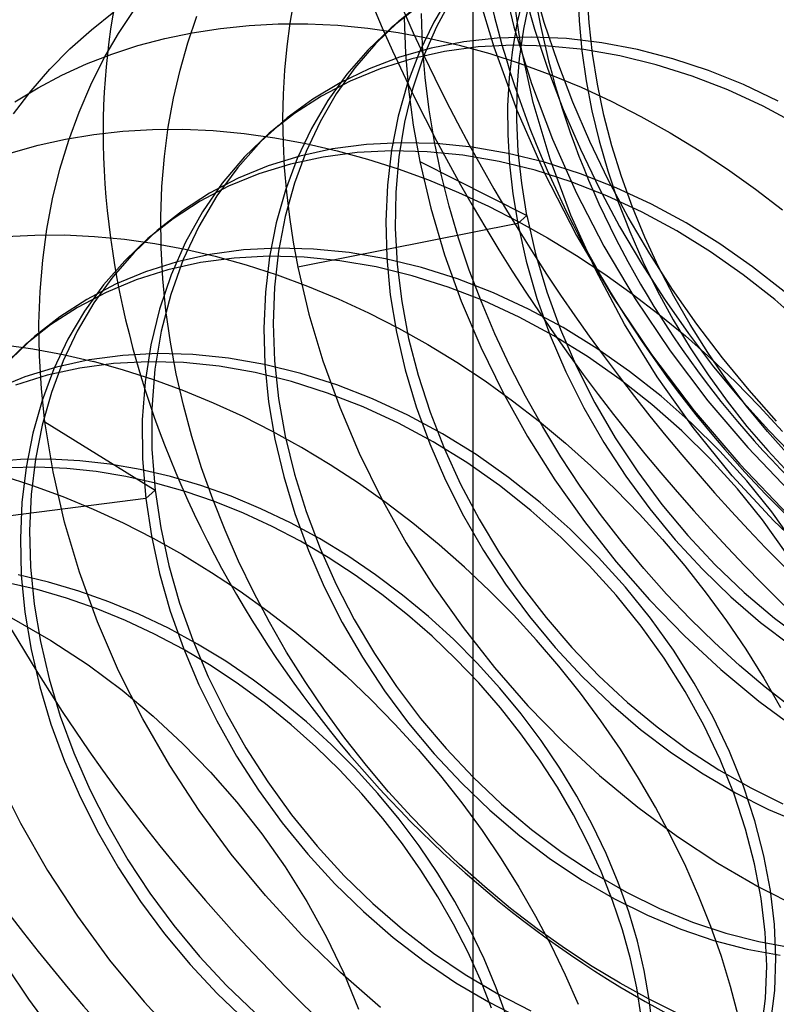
# Model space of a CAD drawing. Header units: millimetres. Extents: x -24 to 80, y -43 to 164.
# Tile 68 of 223: x 71.69 to 73.25, y 0.16 to 2.18. Entities that reach past the tile are written whole.
import ezdxf

# ---------------------------------------------------------------- set-up
doc = ezdxf.new("R2010")
doc.units = ezdxf.units.MM
doc.layers.add('MAIN-2', color=7, linetype='Continuous')

msp = doc.modelspace()

# ---------------------------------------------------------------- linework, layer by layer
at = {"layer": 'MAIN-2'}
for p, q in [((72.6227, 133.7078), (72.6227, -24.6017)), ((72.6781, 2.2786), (72.707, 2.1607)), ((72.627, 2.2492), (72.6655, 2.1194)), ((72.7693, 2.1695), (72.7456, 2.252)), ((72.5767, 2.2279), (72.5424, 2.1703)), ((72.7211, 2.1219), (72.7046, 2.2378)), ((72.7273, 2.2253), (72.7139, 2.1704)), ((72.7258, 2.2382), (72.7493, 2.1561)), ((72.8382, 2.234), (72.8408, 2.1727)), ((72.8614, 2.1692), (72.8577, 2.2317)), ((72.2551, 2.2154), (72.247, 2.1682)), ((72.5196, 2.2113), (72.4694, 2.1708)), ((72.5799, 2.2192), (72.5481, 2.1606)), ((72.7271, 2.1562), (72.7394, 2.2153)), ((71.8398, 2.1548), (71.886, 2.1911)), ((71.8956, 2.1472), (71.9283, 2.1964)), ((72.0379, 2.1281), (72.0566, 2.1825)), ((72.5064, 2.199), (72.4548, 2.1583)), ((72.5196, 2.1225), (72.5174, 2.1878)), ((72.1046, 2.1575), (72.1634, 2.1635)), ((72.1634, 2.1635), (72.2233, 2.1665)), ((72.2233, 2.1665), (72.284, 2.1667)), ((72.247, 2.1682), (72.2407, 2.1203)), ((72.284, 2.1667), (72.3454, 2.1638)), ((72.3454, 2.1638), (72.4072, 2.158)), ((72.4694, 2.1708), (72.4229, 2.126)), ((72.4581, 2.1611), (72.4597, 2.1625)), ((72.4597, 2.1625), (72.4612, 2.1638)), ((72.4612, 2.1638), (72.4628, 2.1652)), ((72.4628, 2.1652), (72.4644, 2.1666)), ((72.4644, 2.1666), (72.466, 2.168)), ((72.466, 2.168), (72.4676, 2.1694)), ((72.4676, 2.1694), (72.4692, 2.1707)), ((72.4692, 2.1707), (72.4708, 2.1721)), ((72.4708, 2.1721), (72.4723, 2.1734)), ((72.4723, 2.1734), (72.4739, 2.1748)), ((72.4821, 2.1794), (72.4844, 2.1062)), ((72.5424, 2.1703), (72.513, 2.1092)), ((72.7139, 2.1704), (72.7039, 2.1141)), ((72.7969, 2.0874), (72.7693, 2.1695)), ((72.8408, 2.1727), (72.8465, 2.1114)), ((72.8683, 2.1062), (72.8614, 2.1692)), ((71.7959, 2.1156), (71.8398, 2.1548)), ((71.8657, 2.0955), (71.8956, 2.1472)), ((71.9905, 2.1368), (72.0469, 2.1486)), ((72.0469, 2.1486), (72.1046, 2.1575)), ((72.4548, 2.1583), (72.4072, 2.113)), ((72.4072, 2.158), (72.4694, 2.1493)), ((72.4549, 2.1583), (72.4565, 2.1597)), ((72.4565, 2.1597), (72.4581, 2.1611)), ((72.4694, 2.1493), (72.5318, 2.1377)), ((72.5481, 2.1606), (72.521, 2.0985)), ((72.707, 2.1607), (72.7433, 2.0441)), ((72.7185, 2.0954), (72.7271, 2.1562)), ((72.7493, 2.1561), (72.7768, 2.0737)), ((71.882, 2.1048), (71.9355, 2.1222)), ((71.9355, 2.1222), (71.9905, 2.1368)), ((72.0218, 2.0719), (72.0379, 2.1281)), ((72.4229, 2.126), (72.3805, 2.0768)), ((72.5249, 2.0567), (72.5196, 2.1225)), ((72.5318, 2.1377), (72.5943, 2.1233)), ((72.6039, 2.1299), (72.5369, 2.1168)), ((72.5943, 2.1233), (72.6573, 2.1059)), ((72.6728, 2.1376), (72.6039, 2.1299)), ((72.7047, 2.1232), (72.6337, 2.1194)), ((72.7432, 2.1398), (72.6728, 2.1376)), ((72.7771, 2.1213), (72.7047, 2.1232)), ((72.7467, 2.0052), (72.7211, 2.1219)), ((72.8149, 2.1365), (72.7432, 2.1398)), ((72.8505, 2.1139), (72.7771, 2.1213)), ((72.8874, 2.1279), (72.8149, 2.1365)), ((72.9603, 2.114), (72.8874, 2.1279)), ((71.7546, 2.0737), (71.7959, 2.1156)), ((71.83, 2.0846), (71.882, 2.1048)), ((72.2407, 2.1203), (72.2362, 2.0717)), ((72.4072, 2.113), (72.3639, 2.0634)), ((72.5369, 2.1168), (72.4722, 2.0984)), ((72.4844, 2.1062), (72.4905, 2.0326)), ((72.513, 2.1092), (72.4888, 2.0449)), ((72.5644, 2.11), (72.4973, 2.095)), ((72.6337, 2.1194), (72.5644, 2.11)), ((72.6573, 2.1059), (72.7201, 2.0856)), ((72.6655, 2.1194), (72.7131, 1.9897)), ((72.7039, 2.1141), (72.6973, 2.0568)), ((72.8465, 2.1114), (72.8552, 2.0499)), ((72.9245, 2.1011), (72.8505, 2.1139)), ((72.8784, 2.0429), (72.8683, 2.1062)), ((72.9987, 2.0829), (72.9245, 2.1011)), ((73.0333, 2.095), (72.9603, 2.114)), ((71.7794, 2.0615), (71.83, 2.0846)), ((71.8386, 2.0416), (71.8657, 2.0955)), ((72.4722, 2.0984), (72.41, 2.0748)), ((72.4973, 2.095), (72.4326, 2.0747)), ((72.521, 2.0985), (72.4991, 2.0331)), ((72.7138, 2.0332), (72.7185, 2.0954)), ((72.7201, 2.0856), (72.7826, 2.0625)), ((72.8281, 2.0059), (72.7969, 2.0874)), ((73.0727, 2.0596), (72.9987, 2.0829)), ((73.1061, 2.071), (73.0333, 2.095)), ((71.716, 2.0293), (71.7546, 2.0737)), ((71.7304, 2.0357), (71.7794, 2.0615)), ((72.0084, 2.0142), (72.0218, 2.0719)), ((72.2362, 2.0717), (72.2334, 2.0225)), ((72.3639, 2.0634), (72.3252, 2.0096)), ((72.3805, 2.0768), (72.3425, 2.0234)), ((72.41, 2.0748), (72.3507, 2.0461)), ((72.4326, 2.0747), (72.3707, 2.0492)), ((72.7768, 2.0737), (72.8082, 1.9914)), ((72.7826, 2.0625), (72.8448, 2.0367)), ((73.1783, 2.0421), (73.1061, 2.071)), ((71.8145, 1.9857), (71.8386, 2.0416)), ((72.3507, 2.0461), (72.2946, 2.0125)), ((72.3707, 2.0492), (72.3118, 2.0185)), ((72.4888, 2.0449), (72.4697, 1.9775)), ((72.533, 1.9907), (72.5249, 2.0567)), ((72.6973, 2.0568), (72.694, 1.9985)), ((72.7433, 2.0441), (72.7865, 1.93)), ((72.8552, 2.0499), (72.867, 1.9883)), ((72.8917, 1.9795), (72.8784, 2.0429)), ((73.1461, 2.0312), (73.0727, 2.0596)), ((73.2494, 2.0085), (73.1783, 2.0421)), ((71.6802, 1.9824), (71.716, 2.0293)), ((71.683, 2.007), (71.7304, 2.0357)), ((72.2334, 2.0225), (72.2324, 1.9729)), ((72.3425, 2.0234), (72.3091, 1.966)), ((72.4991, 2.0331), (72.4824, 1.9648)), ((72.4905, 2.0326), (72.5002, 1.9586)), ((72.7129, 1.9696), (72.7138, 2.0332)), ((72.8448, 2.0367), (72.9064, 2.0082)), ((73.2185, 1.9979), (73.1461, 2.0312)), ((71.9977, 1.955), (72.0084, 2.0142)), ((72.2946, 2.0125), (72.242, 1.9739)), ((72.3118, 2.0185), (72.2565, 1.9828)), ((72.3252, 2.0096), (72.2913, 1.9518)), ((72.7812, 1.889), (72.7467, 2.0052)), ((72.8627, 1.9256), (72.8281, 2.0059)), ((72.9064, 2.0082), (72.9674, 1.977)), ((71.7933, 1.9279), (71.8145, 1.9857)), ((72.2565, 1.9828), (72.2049, 1.9423)), ((72.544, 1.9246), (72.533, 1.9907)), ((72.694, 1.9985), (72.6942, 1.9392)), ((72.7131, 1.9897), (72.7699, 1.8604)), ((72.8082, 1.9914), (72.8433, 1.9099)), ((72.867, 1.9883), (72.8817, 1.9266)), ((73.2895, 1.9598), (73.2185, 1.9979)), ((72.242, 1.9739), (72.1885, 1.9258)), ((72.2324, 1.9729), (72.2332, 1.9228)), ((72.3091, 1.966), (72.2805, 1.9048)), ((72.4697, 1.9775), (72.456, 1.9076)), ((72.4824, 1.9648), (72.4708, 1.8942)), ((72.716, 1.905), (72.7129, 1.9696)), ((72.9082, 1.9162), (72.8917, 1.9795)), ((72.9674, 1.977), (73.0277, 1.9433)), ((71.7871, 1.9303), (71.8452, 1.9398)), ((71.8452, 1.9398), (71.9047, 1.9464)), ((71.9047, 1.9464), (71.9654, 1.9499)), ((71.9654, 1.9499), (72.0273, 1.9504)), ((71.9898, 1.8946), (71.9977, 1.955)), ((72.0273, 1.9504), (72.0899, 1.9477)), ((72.0899, 1.9477), (72.1531, 1.942)), ((72.1531, 1.942), (72.2166, 1.9332)), ((72.2049, 1.9423), (72.1542, 1.8937)), ((72.2049, 1.9423), (72.2065, 1.9437)), ((72.2065, 1.9437), (72.2081, 1.9451)), ((72.2081, 1.9451), (72.2097, 1.9464)), ((72.2097, 1.9464), (72.2113, 1.9478)), ((72.2113, 1.9478), (72.2128, 1.9492)), ((72.2128, 1.9492), (72.2144, 1.9506)), ((72.2144, 1.9506), (72.216, 1.9519)), ((72.216, 1.9519), (72.2176, 1.9533)), ((72.2176, 1.9533), (72.2192, 1.9547)), ((72.2192, 1.9547), (72.2208, 1.956)), ((72.2208, 1.956), (72.2223, 1.9574)), ((72.2223, 1.9574), (72.2239, 1.9588)), ((72.2913, 1.9518), (72.2623, 1.8904)), ((72.5002, 1.9586), (72.5137, 1.8843)), ((73.0277, 1.9433), (73.0872, 1.907)), ((71.7304, 1.9177), (71.7871, 1.9303)), ((71.7753, 1.8685), (71.7933, 1.9279)), ((72.1885, 1.9258), (72.1402, 1.8723)), ((72.2166, 1.9332), (72.2803, 1.9214)), ((72.2332, 1.9228), (72.2358, 1.8723)), ((72.2803, 1.9214), (72.3443, 1.9066)), ((72.4043, 1.9193), (72.3348, 1.9102)), ((72.4755, 1.9229), (72.4043, 1.9193)), ((72.548, 1.9211), (72.4755, 1.9229)), ((72.5577, 1.8587), (72.544, 1.9246)), ((72.6215, 1.9138), (72.548, 1.9211)), ((72.6942, 1.9392), (72.6977, 1.879)), ((72.7865, 1.93), (72.8357, 1.8194)), ((72.9006, 1.847), (72.8627, 1.9256)), ((72.8817, 1.9266), (72.8995, 1.8649)), ((71.6751, 1.9024), (71.7304, 1.9177)), ((72.2805, 1.9048), (72.2566, 1.8399)), ((72.3348, 1.9102), (72.2675, 1.8956)), ((72.3852, 1.9027), (72.3157, 1.8936)), ((72.3443, 1.9066), (72.4067, 1.8893)), ((72.4564, 1.9063), (72.3852, 1.9027)), ((72.456, 1.9076), (72.4474, 1.8356)), ((72.5289, 1.9045), (72.4564, 1.9063)), ((72.6023, 1.8972), (72.5289, 1.9045)), ((72.6955, 1.901), (72.6215, 1.9138)), ((72.7697, 1.8828), (72.6955, 1.901)), ((72.723, 1.8396), (72.716, 1.905)), ((72.8433, 1.9099), (72.8821, 1.8297)), ((72.9278, 1.8533), (72.9082, 1.9162)), ((73.0872, 1.907), (73.1456, 1.8684)), ((71.9847, 1.8332), (71.9898, 1.8946)), ((72.1542, 1.8937), (72.1086, 1.8399)), ((72.2484, 1.8791), (72.1835, 1.859)), ((72.2675, 1.8956), (72.2027, 1.8756)), ((72.2623, 1.8904), (72.2383, 1.8258)), ((72.3157, 1.8936), (72.2484, 1.8791)), ((72.4067, 1.8893), (72.4692, 1.8693)), ((72.4708, 1.8942), (72.4645, 1.8218)), ((72.5136, 1.8843), (72.7338, 1.7736)), ((72.5137, 1.8843), (72.5362, 1.7886)), ((72.6764, 1.8845), (72.6023, 1.8972)), ((72.7506, 1.8663), (72.6764, 1.8845)), ((72.6977, 1.879), (72.7046, 1.8182)), ((72.8437, 1.8593), (72.7697, 1.8828)), ((72.824, 1.7742), (72.7812, 1.889)), ((71.7604, 1.8076), (71.7753, 1.8685)), ((72.1402, 1.8723), (72.0974, 1.8139)), ((72.1835, 1.859), (72.1216, 1.8335)), ((72.2027, 1.8756), (72.1408, 1.8501)), ((72.2358, 1.8723), (72.2401, 1.8214)), ((72.4692, 1.8693), (72.5315, 1.8465)), ((72.5741, 1.7929), (72.5577, 1.8587)), ((72.8245, 1.8427), (72.7506, 1.8663)), ((72.7699, 1.8604), (72.8352, 1.7329)), ((72.917, 1.8305), (72.8437, 1.8593)), ((72.8995, 1.8649), (72.9205, 1.803)), ((73.1456, 1.8684), (73.2027, 1.8277)), ((72.1086, 1.8399), (72.0681, 1.7814)), ((72.1408, 1.8501), (72.082, 1.8193)), ((72.2566, 1.8399), (72.2377, 1.7715)), ((72.5315, 1.8465), (72.5935, 1.8209)), ((72.7338, 1.7736), (72.723, 1.8396)), ((72.8979, 1.8139), (72.8245, 1.8427)), ((72.9416, 1.7702), (72.9006, 1.847)), ((72.9503, 1.7908), (72.9278, 1.8533)), ((71.9824, 1.7707), (71.9847, 1.8332)), ((72.082, 1.8193), (72.0267, 1.7834)), ((72.1216, 1.8335), (72.0629, 1.8027)), ((72.2383, 1.8258), (72.2194, 1.7584)), ((72.2401, 1.8214), (72.2462, 1.7704)), ((72.4474, 1.8356), (72.4441, 1.7618)), ((72.4645, 1.8218), (72.4634, 1.7478)), ((72.5935, 1.8209), (72.6551, 1.7925)), ((72.7046, 1.8182), (72.7147, 1.7571)), ((72.8357, 1.8194), (72.8917, 1.711)), ((72.8821, 1.8297), (72.924, 1.7513)), ((72.9894, 1.7968), (72.917, 1.8305)), ((73.2027, 1.8277), (73.2581, 1.7851)), ((71.7486, 1.7453), (71.7604, 1.8076)), ((72.0629, 1.8027), (72.0076, 1.7669)), ((72.0974, 1.8139), (72.0602, 1.7508)), ((72.9703, 1.7803), (72.8979, 1.8139)), ((72.9205, 1.803), (72.9446, 1.741)), ((72.0267, 1.7834), (71.9751, 1.7428)), ((72.0681, 1.7814), (72.033, 1.7186)), ((72.5362, 1.7886), (72.5646, 1.6929)), ((72.5934, 1.7273), (72.5741, 1.7929)), ((72.6551, 1.7925), (72.716, 1.7615)), ((72.9757, 1.729), (72.9503, 1.7908)), ((73.0413, 1.7419), (72.9703, 1.7803)), ((73.0604, 1.7584), (72.9894, 1.7968)), ((72.0076, 1.7669), (71.956, 1.7262)), ((71.983, 1.7074), (71.9824, 1.7707)), ((72.2194, 1.7584), (72.2056, 1.6885)), ((72.2377, 1.7715), (72.224, 1.7003)), ((72.2462, 1.7704), (72.254, 1.7191)), ((72.4441, 1.7618), (72.4461, 1.6867)), ((72.7338, 1.7736), (72.7147, 1.7571)), ((72.716, 1.7615), (72.7762, 1.7279)), ((72.7338, 1.7736), (72.7516, 1.6949)), ((72.875, 1.6612), (72.824, 1.7742)), ((72.9856, 1.6952), (72.9416, 1.7702)), ((73.1297, 1.7156), (73.0604, 1.7584)), ((71.74, 1.6819), (71.7486, 1.7453)), ((71.9751, 1.7428), (71.9275, 1.6975)), ((71.9687, 1.7372), (71.9703, 1.7386)), ((71.9703, 1.7386), (71.9719, 1.74)), ((71.9719, 1.74), (71.9735, 1.7414)), ((71.9735, 1.7414), (71.9751, 1.7427)), ((72.0602, 1.7508), (72.0285, 1.6832)), ((72.7147, 1.7571), (72.2636, 1.6677)), ((72.4634, 1.7478), (72.4675, 1.6729)), ((72.7147, 1.7571), (72.732, 1.6801)), ((72.924, 1.7513), (72.9688, 1.6753)), ((72.9446, 1.741), (72.9717, 1.6794)), ((73.1105, 1.699), (73.0413, 1.7419)), ((71.6634, 1.7304), (71.7238, 1.7336)), ((71.7238, 1.7336), (71.7847, 1.7337)), ((71.7847, 1.7337), (71.8461, 1.7308)), ((71.8461, 1.7308), (71.9079, 1.725)), ((71.9079, 1.725), (71.9699, 1.7162)), ((71.956, 1.7262), (71.9083, 1.6809)), ((71.956, 1.7262), (71.9576, 1.7276)), ((71.9576, 1.7276), (71.9592, 1.7289)), ((71.9592, 1.7289), (71.9607, 1.7303)), ((71.9607, 1.7303), (71.9623, 1.7317)), ((71.9623, 1.7317), (71.9639, 1.7331)), ((71.9639, 1.7331), (71.9655, 1.7344)), ((71.9655, 1.7344), (71.9671, 1.7358)), ((71.9671, 1.7358), (71.9687, 1.7372)), ((72.033, 1.7186), (72.0035, 1.6519)), ((72.254, 1.7191), (72.2636, 1.6677)), ((72.6155, 1.6617), (72.5934, 1.7273)), ((72.7762, 1.7279), (72.8353, 1.6918)), ((72.8352, 1.7329), (72.9087, 1.6084)), ((73.0039, 1.6682), (72.9757, 1.729)), ((71.9275, 1.6975), (71.8841, 1.6479)), ((71.9699, 1.7162), (72.0321, 1.7046)), ((71.9865, 1.6434), (71.983, 1.7074)), ((72.0321, 1.7046), (72.0942, 1.6901)), ((72.1521, 1.7029), (72.0828, 1.6936)), ((72.2231, 1.7066), (72.1521, 1.7029)), ((72.224, 1.7003), (72.2157, 1.6269)), ((72.2956, 1.7047), (72.2231, 1.7066)), ((72.3691, 1.6974), (72.2956, 1.7047)), ((72.4432, 1.6847), (72.3691, 1.6974)), ((72.8917, 1.711), (72.9558, 1.6027)), ((73.1776, 1.652), (73.1105, 1.699)), ((73.1968, 1.6686), (73.1297, 1.7156)), ((71.7345, 1.6174), (71.74, 1.6819)), ((71.9083, 1.6809), (71.8649, 1.6313)), ((72.0156, 1.6786), (71.951, 1.6582)), ((72.0636, 1.677), (71.9965, 1.662)), ((72.0285, 1.6832), (72.0028, 1.6116)), ((72.0828, 1.6936), (72.0156, 1.6786)), ((72.1329, 1.6863), (72.0636, 1.677)), ((72.0942, 1.6901), (72.1576, 1.6726)), ((72.204, 1.69), (72.1329, 1.6863)), ((72.2056, 1.6885), (72.1971, 1.6165)), ((72.2765, 1.6882), (72.204, 1.69)), ((72.35, 1.6809), (72.2765, 1.6882)), ((72.424, 1.6681), (72.35, 1.6809)), ((72.5174, 1.6667), (72.4432, 1.6847)), ((72.4461, 1.6867), (72.4533, 1.6106)), ((72.5646, 1.6929), (72.5989, 1.5978)), ((72.732, 1.6801), (72.7543, 1.6035)), ((72.7516, 1.6949), (72.7745, 1.6168)), ((72.8353, 1.6918), (72.8933, 1.6535)), ((72.9717, 1.6794), (73.0016, 1.6187)), ((73.0326, 1.622), (72.9856, 1.6952)), ((71.951, 1.6582), (71.8891, 1.6324)), ((71.9965, 1.662), (71.9318, 1.6416)), ((72.1576, 1.6726), (72.2208, 1.6521)), ((72.2636, 1.6677), (72.2863, 1.5713)), ((72.4983, 1.6501), (72.424, 1.6681)), ((72.4675, 1.6729), (72.4767, 1.5973)), ((72.5914, 1.6435), (72.5174, 1.6667)), ((72.6403, 1.5962), (72.6155, 1.6617)), ((72.9341, 1.5505), (72.875, 1.6612)), ((72.9688, 1.6753), (73.0158, 1.6021)), ((73.0349, 1.6083), (73.0039, 1.6682)), ((73.2614, 1.6176), (73.1968, 1.6686)), ((71.8841, 1.6479), (71.8451, 1.5942)), ((71.9318, 1.6416), (71.87, 1.6159)), ((72.0035, 1.6519), (71.9797, 1.5817)), ((71.9929, 1.5788), (71.9865, 1.6434)), ((72.2208, 1.6521), (72.2837, 1.6288)), ((72.5723, 1.6269), (72.4983, 1.6501)), ((72.6648, 1.6151), (72.5914, 1.6435)), ((72.8933, 1.6535), (72.95, 1.6131)), ((73.2422, 1.6011), (73.1776, 1.652)), ((71.7323, 1.5519), (71.7345, 1.6174)), ((71.8649, 1.6313), (71.826, 1.5776)), ((71.8891, 1.6324), (71.8304, 1.6016)), ((72.1971, 1.6165), (72.1938, 1.5427)), ((72.2157, 1.6269), (72.2129, 1.5518)), ((72.2837, 1.6288), (72.3463, 1.6028)), ((72.6457, 1.5986), (72.5723, 1.6269)), ((72.7745, 1.6168), (72.8025, 1.5395)), ((73.0016, 1.6187), (73.034, 1.5595)), ((73.0825, 1.5506), (73.0326, 1.622)), ((71.8304, 1.6016), (71.775, 1.5657)), ((71.87, 1.6159), (71.8112, 1.585)), ((72.0028, 1.6116), (71.9832, 1.5364)), ((72.3463, 1.6028), (72.4084, 1.5741)), ((72.4533, 1.6106), (72.4658, 1.534)), ((72.4767, 1.5973), (72.491, 1.5214)), ((72.5989, 1.5978), (72.6388, 1.5036)), ((72.6678, 1.5311), (72.6403, 1.5962)), ((72.7181, 1.5652), (72.6457, 1.5986)), ((72.7372, 1.5817), (72.6648, 1.6151)), ((72.7543, 1.6035), (72.7816, 1.5275)), ((72.9087, 1.6084), (72.9894, 1.4882)), ((72.95, 1.6131), (73.0052, 1.5707)), ((72.9558, 1.6027), (73.0275, 1.4958)), ((73.0158, 1.6021), (73.065, 1.5316)), ((73.0686, 1.5497), (73.0349, 1.6083)), ((73.3039, 1.5464), (73.2422, 1.6011)), ((71.8112, 1.585), (71.7559, 1.5492)), ((71.826, 1.5776), (71.7918, 1.52)), ((71.8451, 1.5942), (71.811, 1.5366)), ((71.9797, 1.5817), (71.9618, 1.5084)), ((72.0022, 1.5139), (71.9929, 1.5788)), ((72.8082, 1.5435), (72.7372, 1.5817)), ((71.775, 1.5657), (71.7234, 1.5251)), ((72.2863, 1.5713), (72.315, 1.4753)), ((72.4084, 1.5741), (72.4698, 1.5427)), ((72.789, 1.5269), (72.7181, 1.5652)), ((73.0052, 1.5707), (73.0588, 1.5264)), ((73.034, 1.5595), (73.0687, 1.502)), ((71.7559, 1.5492), (71.7043, 1.5085)), ((71.7332, 1.4855), (71.7323, 1.5519)), ((71.811, 1.5366), (71.7818, 1.4753)), ((71.9832, 1.5364), (71.9701, 1.4581)), ((72.1938, 1.5427), (72.196, 1.4677)), ((72.2129, 1.5518), (72.2157, 1.4755)), ((72.4698, 1.5427), (72.5303, 1.5089)), ((72.8025, 1.5395), (72.8355, 1.4636)), ((72.8774, 1.5007), (72.8082, 1.5435)), ((73.0009, 1.4426), (72.9341, 1.5505)), ((73.1048, 1.4923), (73.0686, 1.5497)), ((73.1348, 1.4815), (73.0825, 1.5506)), ((71.7234, 1.5251), (71.6759, 1.4799)), ((71.7107, 1.5141), (71.7123, 1.5154)), ((71.7123, 1.5154), (71.7139, 1.5168)), ((71.7139, 1.5168), (71.7155, 1.5182)), ((71.7155, 1.5182), (71.7171, 1.5196)), ((71.7171, 1.5196), (71.7187, 1.521)), ((71.7187, 1.521), (71.7202, 1.5223)), ((71.7202, 1.5223), (71.7218, 1.5237)), ((71.7218, 1.5237), (71.7234, 1.5251)), ((71.7918, 1.52), (71.7626, 1.4588)), ((72.4658, 1.534), (72.4835, 1.4573)), ((72.491, 1.5214), (72.5105, 1.4457)), ((72.698, 1.4665), (72.6678, 1.5311)), ((72.7816, 1.5275), (72.8138, 1.4527)), ((72.8582, 1.4841), (72.789, 1.5269)), ((73.0588, 1.5264), (73.111, 1.4802)), ((73.065, 1.5316), (73.1168, 1.4634)), ((71.7043, 1.5085), (71.6568, 1.4633)), ((71.6571, 1.5087), (71.7194, 1.4999)), ((71.7043, 1.5086), (71.7059, 1.5099)), ((71.7059, 1.5099), (71.7075, 1.5113)), ((71.7075, 1.5113), (71.7091, 1.5127)), ((71.7091, 1.5127), (71.7107, 1.5141)), ((71.7194, 1.4999), (71.7818, 1.4883)), ((71.9618, 1.5084), (71.95, 1.4325)), ((72.0141, 1.4491), (72.0022, 1.5139)), ((72.5303, 1.5089), (72.5896, 1.4726)), ((72.6388, 1.5036), (72.6843, 1.4109)), ((72.9445, 1.4537), (72.8774, 1.5007)), ((73.0275, 1.4958), (73.105, 1.3936)), ((73.0687, 1.502), (73.1057, 1.4464)), ((71.7373, 1.4183), (71.7332, 1.4855)), ((71.7818, 1.4753), (71.7577, 1.4108)), ((71.8354, 1.4772), (71.7681, 1.4625)), ((71.7818, 1.4883), (71.8443, 1.4738)), ((71.9047, 1.4865), (71.8354, 1.4772)), ((71.9757, 1.4902), (71.9047, 1.4865)), ((72.048, 1.4884), (71.9757, 1.4902)), ((72.1214, 1.4809), (72.048, 1.4884)), ((72.1954, 1.4679), (72.1214, 1.4809)), ((72.2157, 1.4755), (72.224, 1.3983)), ((72.315, 1.4753), (72.3495, 1.3801)), ((72.9253, 1.4371), (72.8582, 1.4841)), ((72.9894, 1.4882), (73.0769, 1.3729)), ((73.1434, 1.4366), (73.1048, 1.4923)), ((73.111, 1.4802), (73.1616, 1.4321)), ((73.1895, 1.4151), (73.1348, 1.4815)), ((71.7681, 1.4625), (71.7033, 1.4424)), ((71.7626, 1.4588), (71.7386, 1.3942)), ((71.8162, 1.4606), (71.749, 1.4459)), ((71.8855, 1.4699), (71.8162, 1.4606)), ((71.9061, 1.4566), (71.8443, 1.4738)), ((71.9565, 1.4737), (71.8855, 1.4699)), ((71.9679, 1.4367), (71.9061, 1.4566)), ((72.0289, 1.4718), (71.9565, 1.4737)), ((71.9701, 1.4581), (71.9637, 1.3772)), ((72.1023, 1.4643), (72.0289, 1.4718)), ((72.1763, 1.4513), (72.1023, 1.4643)), ((72.2696, 1.4495), (72.1954, 1.4679)), ((72.196, 1.4677), (72.2036, 1.3916)), ((72.4835, 1.4573), (72.5064, 1.3809)), ((72.5896, 1.4726), (72.6477, 1.4341)), ((72.7308, 1.4027), (72.698, 1.4665)), ((72.8355, 1.4636), (72.8731, 1.3894)), ((73.1168, 1.4634), (73.1717, 1.3971)), ((71.7033, 1.4424), (71.6413, 1.4171)), ((71.749, 1.4459), (71.6842, 1.4258)), ((72.0294, 1.4141), (71.9679, 1.4367)), ((72.0288, 1.3845), (72.0141, 1.4491)), ((72.2504, 1.433), (72.1763, 1.4513)), ((72.3435, 1.426), (72.2696, 1.4495)), ((72.5105, 1.4457), (72.5348, 1.3704)), ((72.8138, 1.4527), (72.8506, 1.3793)), ((72.99, 1.3861), (72.9253, 1.4371)), ((73.0091, 1.4027), (72.9445, 1.4537)), ((73.0749, 1.3385), (73.0009, 1.4426)), ((73.1057, 1.4464), (73.1446, 1.3927)), ((73.1842, 1.3826), (73.1434, 1.4366)), ((71.7445, 1.3506), (71.7373, 1.4183)), ((71.95, 1.4325), (71.9444, 1.3543)), ((72.0906, 1.3889), (72.0294, 1.4141)), ((72.3244, 1.4094), (72.2504, 1.433)), ((72.4169, 1.3975), (72.3435, 1.426)), ((72.6477, 1.4341), (72.7044, 1.3934)), ((73.1616, 1.4321), (73.2106, 1.3821)), ((73.2462, 1.3514), (73.1895, 1.4151)), ((71.7386, 1.3942), (71.7196, 1.3268)), ((71.7577, 1.4108), (71.7388, 1.3434)), ((72.224, 1.3983), (72.2378, 1.3206)), ((72.3977, 1.3809), (72.3244, 1.4094)), ((72.4892, 1.364), (72.4169, 1.3975)), ((72.6843, 1.4109), (72.7351, 1.32)), ((72.7661, 1.3399), (72.7308, 1.4027)), ((73.071, 1.3481), (73.0091, 1.4027)), ((73.1717, 1.3971), (73.2298, 1.3324)), ((71.9637, 1.3772), (71.9639, 1.2942)), ((72.0462, 1.3201), (72.0288, 1.3845)), ((72.1514, 1.3611), (72.0906, 1.3889)), ((72.2036, 1.3916), (72.2165, 1.315)), ((72.3495, 1.3801), (72.3896, 1.286)), ((72.4701, 1.3475), (72.3977, 1.3809)), ((72.5064, 1.3809), (72.5342, 1.3052)), ((72.7044, 1.3934), (72.7595, 1.3508)), ((72.8506, 1.3793), (72.8917, 1.3078)), ((72.8731, 1.3894), (72.9151, 1.3172)), ((73.0518, 1.3315), (72.99, 1.3861)), ((73.105, 1.3936), (73.1867, 1.2979)), ((73.1446, 1.3927), (73.1853, 1.341)), ((73.2271, 1.3305), (73.1842, 1.3826)), ((73.2106, 1.3821), (73.2581, 1.3303)), ((71.9444, 1.3543), (71.945, 1.2744)), ((72.2117, 1.3307), (72.1514, 1.3611)), ((72.5601, 1.3259), (72.4892, 1.364)), ((72.5348, 1.3704), (72.5639, 1.296)), ((73.0769, 1.3729), (73.1703, 1.2632)), ((71.7388, 1.3434), (71.725, 1.2734)), ((71.7445, 1.3506), (71.9707, 1.2098)), ((71.7612, 1.2477), (71.7445, 1.3506)), ((72.541, 1.3093), (72.4701, 1.3475)), ((72.7595, 1.3508), (72.813, 1.3063)), ((72.8036, 1.2784), (72.7661, 1.3399)), ((73.1297, 1.2902), (73.071, 1.3481)), ((73.1552, 1.2397), (73.0749, 1.3385)), ((73.1853, 1.341), (73.2279, 1.2913)), ((71.7196, 1.3268), (71.7059, 1.2569)), ((72.0662, 1.2559), (72.0462, 1.3201)), ((72.2712, 1.2977), (72.2117, 1.3307)), ((72.2165, 1.315), (72.2345, 1.2383)), ((72.2378, 1.3206), (72.2568, 1.243)), ((72.6293, 1.2832), (72.5601, 1.3259)), ((72.7351, 1.32), (72.7909, 1.2314)), ((72.9151, 1.3172), (72.9611, 1.2476)), ((73.1105, 1.2736), (73.0518, 1.3315)), ((73.2719, 1.2806), (73.2271, 1.3305)), ((73.2298, 1.3324), (73.29, 1.2702)), ((71.9639, 1.2942), (71.9706, 1.2097)), ((72.33, 1.2622), (72.2712, 1.2977)), ((72.5342, 1.3052), (72.5667, 1.2305)), ((72.6101, 1.2667), (72.541, 1.3093)), ((72.5639, 1.296), (72.5975, 1.2227)), ((72.813, 1.3063), (72.865, 1.2599)), ((72.8917, 1.3078), (72.9368, 1.2386)), ((73.1867, 1.2979), (73.2717, 1.209)), ((71.6945, 1.2728), (71.6352, 1.268)), ((71.7548, 1.2737), (71.6945, 1.2728)), ((71.725, 1.2734), (71.7165, 1.2014)), ((71.816, 1.2705), (71.7548, 1.2737)), ((71.945, 1.2744), (71.9516, 1.1932)), ((72.3896, 1.286), (72.4352, 1.1933)), ((72.6962, 1.2362), (72.6293, 1.2832)), ((72.8432, 1.2185), (72.8036, 1.2784)), ((73.1657, 1.2127), (73.1105, 1.2736)), ((73.1848, 1.2293), (73.1297, 1.2902)), ((73.2279, 1.2913), (73.2724, 1.2436)), ((71.7292, 1.2572), (71.6699, 1.2559)), ((71.7059, 1.2569), (71.6973, 1.1848)), ((71.7894, 1.2546), (71.7292, 1.2572)), ((71.85, 1.2482), (71.7894, 1.2546)), ((71.8778, 1.2635), (71.816, 1.2705)), ((71.94, 1.2526), (71.8778, 1.2635)), ((72.0023, 1.2379), (71.94, 1.2526)), ((72.0889, 1.1918), (72.0662, 1.2559)), ((72.3879, 1.2244), (72.33, 1.2622)), ((72.6771, 1.2196), (72.6101, 1.2667)), ((72.865, 1.2599), (72.9155, 1.2115)), ((73.1703, 1.2632), (73.2695, 1.1594)), ((71.6565, 1.24), (71.7189, 1.22)), ((71.7848, 1.1446), (71.7612, 1.2477)), ((71.9108, 1.2381), (71.85, 1.2482)), ((71.9716, 1.2244), (71.9108, 1.2381)), ((72.0646, 1.2195), (72.0023, 1.2379)), ((72.2345, 1.2383), (72.2575, 1.1619)), ((72.2568, 1.243), (72.2808, 1.1661)), ((72.7606, 1.1851), (72.6962, 1.2362)), ((72.9368, 1.2386), (72.9857, 1.1719)), ((72.9611, 1.2476), (73.0107, 1.1809)), ((73.2405, 1.1471), (73.1552, 1.2397)), ((71.7189, 1.22), (71.7813, 1.1971)), ((72.0321, 1.2072), (71.9716, 1.2244)), ((72.1265, 1.1975), (72.0646, 1.2195)), ((72.4445, 1.1843), (72.3879, 1.2244)), ((72.5667, 1.2305), (72.6036, 1.1574)), ((72.5975, 1.2227), (72.6354, 1.1509)), ((72.7415, 1.1686), (72.6771, 1.2196)), ((72.7909, 1.2314), (72.8516, 1.1456)), ((72.8848, 1.1603), (72.8432, 1.2185)), ((73.2171, 1.1491), (73.1657, 1.2127)), ((73.2362, 1.1656), (73.1848, 1.2293)), ((71.9516, 1.1932), (71.4944, 1.134)), ((71.7165, 1.2014), (71.7132, 1.1276)), ((71.7813, 1.1971), (71.8434, 1.1714)), ((71.9707, 1.2098), (71.9516, 1.1932)), ((71.9516, 1.1932), (71.9631, 1.1162)), ((71.9707, 1.2098), (71.9822, 1.1328)), ((72.0923, 1.1867), (72.0321, 1.2072)), ((72.1141, 1.128), (72.0889, 1.1918)), ((72.1879, 1.172), (72.1265, 1.1975)), ((72.4352, 1.1933), (72.4861, 1.1024)), ((72.9155, 1.2115), (72.9646, 1.1611)), ((71.6973, 1.1848), (71.6941, 1.111)), ((72.1519, 1.1629), (72.0923, 1.1867)), ((72.2485, 1.143), (72.1879, 1.172)), ((72.4997, 1.1422), (72.4445, 1.1843)), ((72.8222, 1.1304), (72.7606, 1.1851)), ((72.9857, 1.1719), (73.0381, 1.1082)), ((73.0107, 1.1809), (73.0637, 1.1173)), ((71.8434, 1.1714), (71.9053, 1.1429)), ((72.2107, 1.1358), (72.1519, 1.1629)), ((72.2575, 1.1619), (72.2853, 1.0861)), ((72.2808, 1.1661), (72.3094, 1.0904)), ((72.6036, 1.1574), (72.6448, 1.0861)), ((72.8031, 1.1138), (72.7415, 1.1686)), ((72.9282, 1.1039), (72.8848, 1.1603)), ((72.9646, 1.1611), (73.0121, 1.1087)), ((73.2834, 1.0996), (73.2362, 1.1656)), ((71.8152, 1.0419), (71.7848, 1.1446)), ((71.9053, 1.1429), (71.9666, 1.1117)), ((71.9822, 1.1328), (71.9989, 1.0556)), ((72.2687, 1.1056), (72.2107, 1.1358)), ((72.308, 1.1107), (72.2485, 1.143)), ((72.5535, 1.0981), (72.4997, 1.1422)), ((72.6354, 1.1509), (72.6775, 1.0811)), ((72.8516, 1.1456), (72.9165, 1.0633)), ((73.2643, 1.0831), (73.2171, 1.1491)), ((73.331, 1.0608), (73.2405, 1.1471)), ((71.6941, 1.111), (71.6961, 1.0359)), ((71.7132, 1.1276), (71.7152, 1.0525)), ((71.9631, 1.1162), (71.9798, 1.039)), ((71.9666, 1.1117), (72.0272, 1.0778)), ((72.142, 1.0645), (72.1141, 1.128)), ((72.8615, 1.0558), (72.8031, 1.1138)), ((72.8807, 1.0723), (72.8222, 1.1304)), ((73.0637, 1.1173), (73.12, 1.0571)), ((72.3257, 1.0721), (72.2687, 1.1056)), ((72.3663, 1.0751), (72.308, 1.1107)), ((72.4861, 1.1024), (72.542, 1.0137)), ((72.6057, 1.052), (72.5535, 1.0981)), ((72.9734, 1.0493), (72.9282, 1.1039)), ((73.0121, 1.1087), (73.0579, 1.0547)), ((73.0381, 1.1082), (73.0937, 1.0479)), ((72.0272, 1.0778), (72.0867, 1.0415)), ((72.2853, 1.0861), (72.3178, 1.0115)), ((72.3094, 1.0904), (72.3423, 1.0166)), ((72.3815, 1.0357), (72.3257, 1.0721)), ((72.4231, 1.0365), (72.3663, 1.0751)), ((72.6448, 1.0861), (72.69, 1.0171)), ((72.6775, 1.0811), (72.7233, 1.0135)), ((72.9357, 1.0113), (72.8807, 1.0723)), ((71.7152, 1.0525), (71.7225, 0.9765)), ((71.9989, 1.0556), (72.0208, 0.9786)), ((72.1724, 1.0015), (72.142, 1.0645)), ((72.6565, 1.004), (72.6057, 1.052)), ((72.9166, 0.9948), (72.8615, 1.0558)), ((72.9165, 1.0633), (72.9851, 0.985)), ((73.0579, 1.0547), (73.1017, 0.999)), ((73.12, 1.0571), (73.1794, 1.0004)), ((71.7517, 1.0216), (71.6893, 1.0363)), ((71.6961, 1.0359), (71.7034, 0.9599)), ((71.8523, 0.94), (71.8152, 1.0419)), ((71.9798, 1.039), (72.0017, 0.9621)), ((72.0867, 1.0415), (72.1451, 1.0029)), ((72.436, 0.9964), (72.3815, 1.0357)), ((72.4782, 0.995), (72.4231, 1.0365)), ((73.0202, 0.9967), (72.9734, 1.0493)), ((73.0937, 1.0479), (73.1522, 0.9913)), ((71.7283, 1.0062), (71.6678, 1.0202)), ((71.814, 1.0032), (71.7517, 1.0216)), ((72.3178, 1.0115), (72.3547, 0.9384)), ((72.3423, 1.0166), (72.3794, 0.9447)), ((72.542, 1.0137), (72.6026, 0.9281)), ((72.69, 1.0171), (72.739, 0.9508)), ((72.7233, 1.0135), (72.7729, 0.9488)), ((72.987, 0.9477), (72.9357, 1.0113)), ((71.7891, 0.9885), (71.7283, 1.0062)), ((71.8759, 0.9812), (71.814, 1.0032)), ((72.1451, 1.0029), (72.202, 0.9622)), ((72.2053, 0.9393), (72.1724, 1.0015)), ((72.4886, 0.9545), (72.436, 0.9964)), ((72.5315, 0.9508), (72.4782, 0.995)), ((72.7058, 0.9541), (72.6565, 1.004)), ((72.9679, 0.9311), (72.9166, 0.9948)), ((73.0686, 0.946), (73.0202, 0.9967)), ((73.1017, 0.999), (73.1434, 0.9419)), ((73.1522, 0.9913), (73.2132, 0.9387)), ((73.1794, 1.0004), (73.2416, 0.9478)), ((71.7225, 0.9765), (71.7352, 0.8999)), ((71.8497, 0.9674), (71.7891, 0.9885)), ((71.9373, 0.9557), (71.8759, 0.9812)), ((72.0208, 0.9786), (72.0478, 0.9023)), ((72.9851, 0.985), (73.0568, 0.9113)), ((71.7034, 0.9599), (71.716, 0.8833)), ((71.9099, 0.9429), (71.8497, 0.9674)), ((71.9979, 0.9267), (71.9373, 0.9557)), ((72.0017, 0.9621), (72.0287, 0.8857)), ((72.202, 0.9622), (72.2573, 0.9196)), ((72.5394, 0.9103), (72.4886, 0.9545)), ((72.5827, 0.9041), (72.5315, 0.9508)), ((72.7535, 0.9022), (72.7058, 0.9541)), ((72.739, 0.9508), (72.7915, 0.8875)), ((71.6761, 0.9482), (71.7565, 0.9019)), ((71.8958, 0.8396), (71.8523, 0.94)), ((71.9694, 0.915), (71.9099, 0.9429)), ((72.2406, 0.8779), (72.2053, 0.9393)), ((72.3547, 0.9384), (72.396, 0.8672)), ((72.3794, 0.9447), (72.4207, 0.8748)), ((72.7729, 0.9488), (72.8257, 0.8872)), ((73.0152, 0.8652), (72.9679, 0.9311)), ((73.0343, 0.8818), (72.987, 0.9477)), ((73.1186, 0.8973), (73.0686, 0.946)), ((73.1434, 0.9419), (73.1828, 0.8836)), ((73.2132, 0.9387), (73.2765, 0.8905)), ((73.2416, 0.9478), (73.3059, 0.8997)), ((72.028, 0.8838), (71.9694, 0.915)), ((72.0575, 0.8944), (71.9979, 0.9267)), ((72.2573, 0.9196), (72.311, 0.8753)), ((72.5881, 0.8637), (72.5394, 0.9103)), ((72.6026, 0.9281), (72.6673, 0.846)), ((73.0568, 0.9113), (73.1317, 0.8421)), ((71.7352, 0.8999), (71.7531, 0.8232)), ((71.7565, 0.9019), (71.833, 0.852)), ((72.0478, 0.9023), (72.0797, 0.827)), ((72.1158, 0.859), (72.0575, 0.8944)), ((72.6317, 0.8551), (72.5827, 0.9041)), ((72.7994, 0.8487), (72.7535, 0.9022)), ((73.17, 0.8507), (73.1186, 0.8973)), ((71.716, 0.8833), (71.734, 0.8066)), ((72.0857, 0.8494), (72.028, 0.8838)), ((72.0287, 0.8857), (72.0606, 0.8105)), ((72.2783, 0.8177), (72.2406, 0.8779)), ((72.311, 0.8753), (72.363, 0.8291)), ((72.4207, 0.8748), (72.4661, 0.8071)), ((72.7915, 0.8875), (72.8473, 0.8277)), ((72.8257, 0.8872), (72.8816, 0.8291)), ((73.0772, 0.814), (73.0343, 0.8818)), ((73.1828, 0.8836), (73.2198, 0.8243)), ((71.833, 0.852), (71.9028, 0.8001)), ((72.1421, 0.8119), (72.0857, 0.8494)), ((72.1727, 0.8204), (72.1158, 0.859)), ((72.396, 0.8672), (72.4414, 0.7985)), ((72.6348, 0.8147), (72.5881, 0.8637)), ((72.6782, 0.804), (72.6317, 0.8551)), ((72.8435, 0.7934), (72.7994, 0.8487)), ((73.0581, 0.7974), (73.0152, 0.8652)), ((73.2229, 0.8061), (73.17, 0.8507)), ((71.9454, 0.7412), (71.8958, 0.8396)), ((72.363, 0.8291), (72.4137, 0.7808)), ((72.6673, 0.846), (72.7357, 0.7679)), ((72.8816, 0.8291), (72.9401, 0.7747)), ((73.1317, 0.8421), (73.2095, 0.7774)), ((71.7531, 0.8232), (71.7761, 0.7468)), ((72.0606, 0.8105), (72.0971, 0.7366)), ((72.0797, 0.827), (72.1162, 0.7532)), ((72.1969, 0.7716), (72.1421, 0.8119)), ((72.2278, 0.7789), (72.1727, 0.8204)), ((72.3182, 0.7587), (72.2783, 0.8177)), ((72.6793, 0.7635), (72.6348, 0.8147)), ((72.8473, 0.8277), (72.9059, 0.7716)), ((73.1156, 0.7446), (73.0772, 0.814)), ((73.2198, 0.8243), (73.2542, 0.7643)), ((71.734, 0.8066), (71.757, 0.7302)), ((71.9028, 0.8001), (71.967, 0.7463)), ((72.4414, 0.7985), (72.4906, 0.7324)), ((72.4661, 0.8071), (72.5152, 0.742)), ((72.7219, 0.751), (72.6782, 0.804)), ((72.8855, 0.7367), (72.8435, 0.7934)), ((73.0964, 0.728), (73.0581, 0.7974)), ((73.2771, 0.7637), (73.2229, 0.8061)), ((72.2497, 0.7287), (72.1969, 0.7716)), ((72.2811, 0.7347), (72.2278, 0.7789)), ((72.4137, 0.7808), (72.4629, 0.7303)), ((72.7357, 0.7679), (72.8075, 0.6942)), ((72.9059, 0.7716), (72.9671, 0.7194)), ((72.9401, 0.7747), (73.0009, 0.7243)), ((73.2095, 0.7774), (73.29, 0.7174)), ((72.1162, 0.7532), (72.1571, 0.6812)), ((72.3603, 0.7012), (72.3182, 0.7587)), ((72.7212, 0.7105), (72.6793, 0.7635)), ((72.7629, 0.6962), (72.7219, 0.751)), ((71.757, 0.7302), (71.7848, 0.6544)), ((71.7761, 0.7468), (71.8039, 0.671)), ((72.0006, 0.6454), (71.9454, 0.7412)), ((71.967, 0.7463), (72.0272, 0.6903)), ((72.0971, 0.7366), (72.1379, 0.6646)), ((72.3004, 0.6836), (72.2497, 0.7287)), ((72.3323, 0.688), (72.2811, 0.7347)), ((72.4629, 0.7303), (72.5105, 0.678)), ((72.4906, 0.7324), (72.5434, 0.6693)), ((72.5152, 0.742), (72.5677, 0.68)), ((72.9254, 0.6787), (72.8855, 0.7367)), ((73.13, 0.6575), (73.0964, 0.728)), ((73.1491, 0.6741), (73.1156, 0.7446)), ((72.7602, 0.6561), (72.7212, 0.7105)), ((72.9671, 0.7194), (73.0304, 0.6715)), ((73.0009, 0.7243), (73.0635, 0.6781)), ((72.0272, 0.6903), (72.0843, 0.6317)), ((72.3812, 0.639), (72.3323, 0.688)), ((72.4042, 0.6454), (72.3603, 0.7012)), ((72.8009, 0.64), (72.7629, 0.6962)), ((72.8075, 0.6942), (72.8828, 0.6248)), ((71.8039, 0.671), (71.8364, 0.5963)), ((72.1571, 0.6812), (72.202, 0.6114)), ((72.3488, 0.6364), (72.3004, 0.6836)), ((72.5105, 0.678), (72.5564, 0.6239)), ((72.5434, 0.6693), (72.5992, 0.6096)), ((72.5677, 0.68), (72.6233, 0.6211)), ((72.9628, 0.6196), (72.9254, 0.6787)), ((73.0304, 0.6715), (73.0954, 0.6279)), ((73.0635, 0.6781), (73.1276, 0.6364)), ((73.1778, 0.6029), (73.1491, 0.6741)), ((71.7848, 0.6544), (71.8173, 0.5798)), ((72.1379, 0.6646), (72.1828, 0.5948)), ((72.7962, 0.6007), (72.7602, 0.6561)), ((73.1587, 0.5863), (73.13, 0.6575)), ((71.6445, 0.6263), (71.6944, 0.5267)), ((72.0612, 0.5527), (72.0006, 0.6454)), ((72.0843, 0.6317), (72.1383, 0.5702)), ((72.3947, 0.5873), (72.3488, 0.6364)), ((72.4277, 0.5879), (72.3812, 0.639)), ((72.4498, 0.5915), (72.4042, 0.6454)), ((72.8358, 0.5825), (72.8009, 0.64)), ((73.0954, 0.6279), (73.1619, 0.5891)), ((73.1276, 0.6364), (73.193, 0.5992)), ((72.202, 0.6114), (72.2507, 0.5442)), ((72.5564, 0.6239), (72.6001, 0.5684)), ((72.5992, 0.6096), (72.6579, 0.5534)), ((72.6233, 0.6211), (72.6818, 0.5657)), ((72.8828, 0.6248), (72.9614, 0.5597)), ((72.9977, 0.5597), (72.9628, 0.6196)), ((71.8364, 0.5963), (71.8734, 0.5232)), ((72.1828, 0.5948), (72.2316, 0.5276)), ((72.4379, 0.5365), (72.3947, 0.5873)), ((72.4716, 0.5349), (72.4277, 0.5879)), ((72.4968, 0.5397), (72.4498, 0.5915)), ((72.829, 0.5442), (72.7962, 0.6007)), ((73.1824, 0.5148), (73.1587, 0.5863)), ((73.1619, 0.5891), (73.2293, 0.5552)), ((73.2015, 0.5314), (73.1778, 0.6029)), ((73.193, 0.5992), (73.2592, 0.5668)), ((71.8173, 0.5798), (71.8542, 0.5066)), ((72.1383, 0.5702), (72.1894, 0.5053)), ((72.6001, 0.5684), (72.6416, 0.5118)), ((72.6818, 0.5657), (72.7428, 0.514)), ((72.8675, 0.524), (72.8358, 0.5825)), ((72.1267, 0.4636), (72.0612, 0.5527)), ((72.6579, 0.5534), (72.7191, 0.5012)), ((72.9614, 0.5597), (73.0426, 0.4995)), ((73.03, 0.4992), (72.9977, 0.5597)), ((73.2293, 0.5552), (73.2973, 0.5265)), ((71.6944, 0.5267), (71.7501, 0.4297)), ((72.2316, 0.5276), (72.2839, 0.4634)), ((72.2507, 0.5442), (72.303, 0.48)), ((72.4785, 0.4843), (72.4379, 0.5365)), ((72.5127, 0.4801), (72.4716, 0.5349)), ((72.5453, 0.49), (72.4968, 0.5397)), ((72.8589, 0.4865), (72.829, 0.5442)), ((73.2202, 0.4599), (73.2015, 0.5314)), ((71.8542, 0.5066), (71.8954, 0.4354)), ((71.8734, 0.5232), (71.9146, 0.4519)), ((72.1894, 0.5053), (72.2374, 0.4373)), ((72.6416, 0.5118), (72.6807, 0.4541)), ((72.7428, 0.514), (72.8061, 0.4665)), ((72.896, 0.4647), (72.8675, 0.524)), ((73.201, 0.4434), (73.1824, 0.5148)), ((72.5954, 0.4422), (72.5453, 0.49)), ((72.7191, 0.5012), (72.7823, 0.4533)), ((72.8858, 0.4276), (72.8589, 0.4865)), ((73.0596, 0.4382), (73.03, 0.4992)), ((73.0426, 0.4995), (73.1257, 0.4447)), ((72.303, 0.48), (72.3586, 0.4192)), ((72.5163, 0.4307), (72.4785, 0.4843)), ((72.5507, 0.4239), (72.5127, 0.4801)), ((72.8061, 0.4665), (72.8714, 0.4234)), ((72.921, 0.4049), (72.896, 0.4647)), ((71.9146, 0.4519), (71.9598, 0.383)), ((72.1969, 0.3783), (72.1267, 0.4636)), ((72.2839, 0.4634), (72.3395, 0.4026)), ((72.6807, 0.4541), (72.7174, 0.3955)), ((72.7823, 0.4533), (72.8473, 0.4099)), ((73.1257, 0.4447), (73.2102, 0.3955)), ((73.2337, 0.3891), (73.2202, 0.4599)), ((71.7501, 0.4297), (71.8112, 0.3359)), ((71.8954, 0.4354), (71.9407, 0.3664)), ((72.2374, 0.4373), (72.2819, 0.3665)), ((72.5512, 0.3758), (72.5163, 0.4307)), ((72.647, 0.3962), (72.5954, 0.4422)), ((72.9095, 0.368), (72.8858, 0.4276)), ((73.0866, 0.3768), (73.0596, 0.4382)), ((73.2145, 0.3725), (73.201, 0.4434)), ((72.3586, 0.4192), (72.4172, 0.3622)), ((72.5856, 0.3664), (72.5507, 0.4239)), ((72.8473, 0.4099), (72.9137, 0.3714)), ((72.8714, 0.4234), (72.9381, 0.3851)), ((72.9425, 0.3449), (72.921, 0.4049)), ((72.3395, 0.4026), (72.398, 0.3456)), ((72.7002, 0.3521), (72.647, 0.3962)), ((72.7174, 0.3955), (72.7516, 0.3361)), ((72.9381, 0.3851), (73.0057, 0.352)), ((73.2102, 0.3955), (73.296, 0.352)), ((73.2419, 0.3192), (73.2337, 0.3891)), ((71.9407, 0.3664), (71.9898, 0.3002)), ((71.9598, 0.383), (72.0089, 0.3168)), ((72.2718, 0.2971), (72.1969, 0.3783)), ((72.2819, 0.3665), (72.3222, 0.2934)), ((72.5833, 0.3199), (72.5512, 0.3758)), ((72.6173, 0.3079), (72.5856, 0.3664)), ((72.9298, 0.3081), (72.9095, 0.368)), ((72.9137, 0.3714), (72.9812, 0.3379)), ((73.111, 0.3152), (73.0866, 0.3768)), ((73.2228, 0.3026), (73.2145, 0.3725)), ((72.398, 0.3456), (72.4593, 0.2926)), ((72.4172, 0.3622), (72.4784, 0.3092)), ((72.7547, 0.3101), (72.7002, 0.3521)), ((72.9603, 0.2848), (72.9425, 0.3449)), ((73.0057, 0.352), (73.0738, 0.324)), ((71.8112, 0.3359), (71.8774, 0.2459)), ((72.7516, 0.3361), (72.7833, 0.2762)), ((72.9812, 0.3379), (73.0493, 0.3095)), ((73.0738, 0.324), (73.1418, 0.3013)), ((72.0089, 0.3168), (72.0616, 0.2537)), ((72.4784, 0.3092), (72.5418, 0.2605)), ((72.6123, 0.263), (72.5833, 0.3199)), ((72.6457, 0.2486), (72.6173, 0.3079)), ((72.8105, 0.2704), (72.7547, 0.3101)), ((72.9463, 0.2483), (72.9298, 0.3081)), ((73.0493, 0.3095), (73.1176, 0.2863)), ((73.1327, 0.2535), (73.111, 0.3152)), ((73.2448, 0.2506), (73.2419, 0.3192)), ((71.9898, 0.3002), (72.0424, 0.2371)), ((72.3509, 0.2204), (72.2718, 0.2971)), ((72.3222, 0.2934), (72.3578, 0.2194)), ((72.4593, 0.2926), (72.5227, 0.2439)), ((72.9745, 0.2249), (72.9603, 0.2848)), ((73.1176, 0.2863), (73.1857, 0.2685)), ((73.1418, 0.3013), (73.2093, 0.284)), ((73.2093, 0.284), (73.276, 0.272)), ((73.2257, 0.2341), (73.2228, 0.3026)), ((72.6383, 0.2054), (72.6123, 0.263)), ((72.7833, 0.2762), (72.8124, 0.2159)), ((72.8673, 0.2332), (72.8105, 0.2704)), ((73.1857, 0.2685), (73.2532, 0.256)), ((71.8774, 0.2459), (71.9482, 0.1602)), ((72.0616, 0.2537), (72.1174, 0.1939)), ((72.5227, 0.2439), (72.588, 0.1997)), ((72.5418, 0.2605), (72.6071, 0.2162)), ((72.6707, 0.1888), (72.6457, 0.2486)), ((72.9592, 0.1889), (72.9463, 0.2483)), ((73.1516, 0.1916), (73.1327, 0.2535)), ((73.2423, 0.1839), (73.2448, 0.2506)), ((71.6651, 0.2344), (71.7106, 0.1657)), ((72.0424, 0.2371), (72.0983, 0.1774)), ((72.925, 0.1985), (72.8673, 0.2332)), ((72.9848, 0.1655), (72.9745, 0.2249)), ((73.2231, 0.1673), (73.2257, 0.2341)), ((72.4332, 0.1491), (72.3509, 0.2204)), ((72.3578, 0.2194), (72.3881, 0.1455)), ((72.6071, 0.2162), (72.6739, 0.1767)), ((72.661, 0.1475), (72.6383, 0.2054)), ((72.8124, 0.2159), (72.8389, 0.1553)), ((72.1174, 0.1939), (72.1761, 0.1378)), ((72.588, 0.1997), (72.6548, 0.1601)), ((72.6923, 0.1288), (72.6707, 0.1888)), ((72.9833, 0.1665), (72.925, 0.1985)), ((72.9683, 0.1302), (72.9592, 0.1889)), ((73.1679, 0.1296), (73.1516, 0.1916)), ((73.2343, 0.1193), (73.2423, 0.1839)), ((71.7106, 0.1657), (71.7598, 0.0996)), ((72.0983, 0.1774), (72.157, 0.1213)), ((72.6739, 0.1767), (72.7417, 0.1421)), ((73.0421, 0.1373), (72.9833, 0.1665)), ((72.9915, 0.1068), (72.9848, 0.1655)), ((73.2152, 0.1027), (73.2231, 0.1673)), ((71.9482, 0.1602), (72.0231, 0.0792)), ((72.6548, 0.1601), (72.7225, 0.1255))]:
    msp.add_line(p, q, dxfattribs=at)
for centre, major_axis, start_param, end_param in [((74.7318, 2.6755), (-1.905, 2.1998), 0.000079, 2.284521), ((74.6892, 2.6386), (1.905, -2.1998), -3.141514, -0.857072), ((73.6318, 1.7229), (-1.8019, 2.0807), 0.000079, 2.284521), ((73.3818, 1.5064), (1.8019, -2.0807), -3.141514, -0.857072), ((74.1318, 2.1559), (1.1473, -1.3248), -3.141514, -0.857072), ((74.0318, 2.0693), (-0.982, 1.1339), 0.000001, 2.284521), ((73.3818, 1.5064), (-1.1473, 1.3248), 0.000079, 2.284521)]:
    msp.add_ellipse(centre, major_axis=major_axis, ratio=0.75, start_param=start_param, end_param=end_param, dxfattribs=at)

doc.saveas('drawing.dxf')
